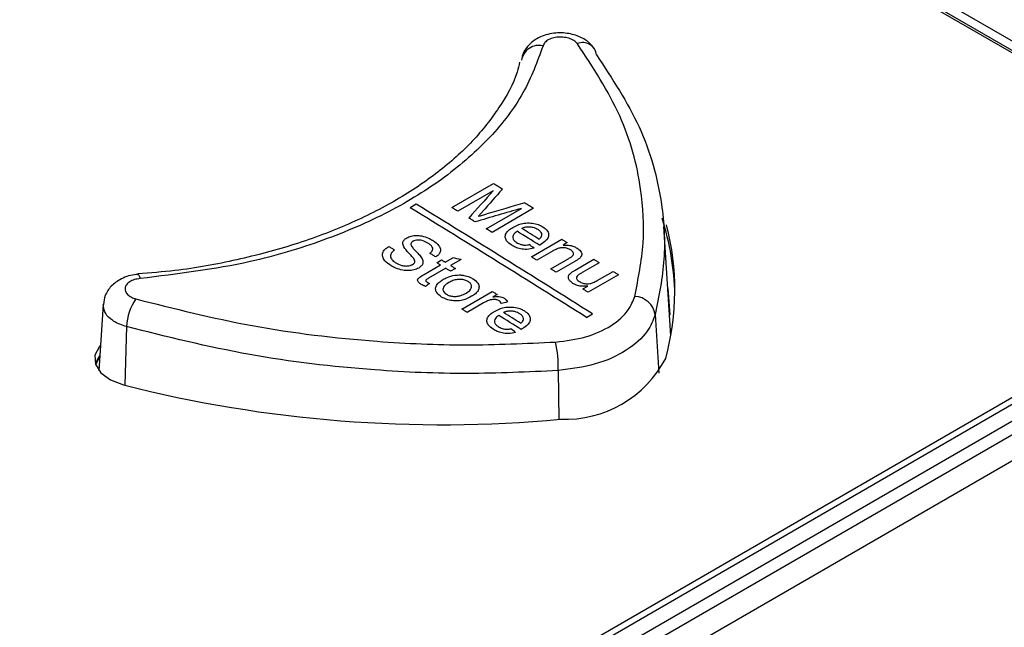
# Paper-space layout 'Sheet1' of a CAD drawing. Header units: millimetres. Extents: x -1 to 420, y -14 to 297.
# Tile 95 of 110: x 325.79 to 332.66, y 240.29 to 244.52. Entities that reach past the tile are written whole.
import ezdxf

# ---------------------------------------------------------------- set-up
doc = ezdxf.new("R2010")
doc.units = ezdxf.units.MM

psp = doc.layouts.new('Sheet1')

# ---------------------------------------------------------------- linework, layer by layer
at = {"color": 7, "linetype": 'Continuous', "lineweight": 25}
for p, q in [((332.9815, 244.2237), (325.1326, 248.7548)), ((325.076, 248.7221), (332.9249, 244.191)), ((325.076, 248.7058), (332.9249, 244.1747)), ((318.3277, 233.4196), (343.9499, 248.211)), ((318.3277, 233.5356), (343.749, 248.211)), ((343.9923, 248.1392), (318.3701, 233.3479)), ((325.3871, 237.6598), (343.5598, 248.1506)), ((318.4184, 233.1964), (344.2703, 248.1203)), ((328.8083, 243.2142), (329.0989, 243.382)), ((329.0951, 243.3309), (328.8493, 243.189)), ((328.5595, 243.2378), (328.5171, 243.2133)), ((329.0467, 243.0671), (329.2926, 243.209)), ((329.3783, 243.2095), (329.0877, 243.0417)), ((330.3352, 242.3202), (330.2862, 243.0833)), ((329.3634, 242.8706), (329.5757, 242.9932)), ((329.613, 242.97), (329.5833, 242.9529)), ((329.5145, 242.9131), (329.4006, 242.8474)), ((328.7022, 242.8304), (328.7358, 242.8497)), ((328.7618, 242.8336), (328.8135, 242.8634)), ((328.872, 242.8526), (328.7991, 242.8105)), ((329.4975, 242.787), (329.6243, 242.8602)), ((329.6647, 242.8387), (329.5347, 242.7637)), ((329.6683, 242.7782), (329.7992, 242.8537)), ((329.8365, 242.8304), (329.721, 242.7638)), ((328.6092, 242.7454), (328.7283, 242.8142)), ((328.7656, 242.7911), (328.6451, 242.7216)), ((328.8326, 242.7897), (328.7991, 242.7704)), ((329.8218, 242.7054), (329.9333, 242.7698)), ((326.6166, 242.7481), (326.6177, 242.7483)), ((329.9706, 242.7464), (329.7582, 242.6238)), ((328.8773, 242.5073), (329.0897, 242.6299)), ((329.721, 242.6472), (329.7557, 242.6672)), ((330.3302, 242.4666), (330.3162, 242.6494)), ((329.1232, 242.609), (329.0936, 242.5919)), ((326.3743, 242.5391), (326.3446, 242.0768)), ((329.0274, 242.5492), (328.9146, 242.4841)), ((329.7475, 242.4486), (329.7899, 242.473))]:
    psp.add_line(p, q, dxfattribs=at)
at = {"color": 8, "linetype": 'Continuous', "lineweight": 25}
for p, q in [((330.2271, 242.469), (330.2529, 242.06)), ((326.5367, 242.3848), (326.5262, 241.9752)), ((329.5501, 242.0782), (329.5533, 241.7376))]:
    psp.add_line(p, q, dxfattribs=at)
at = {"color": 7, "linetype": 'Continuous', "lineweight": 25, "flags": 128}
for points in [[(329.0989, 243.382), (329.1066, 243.3772), (329.1143, 243.3725), (329.122, 243.3678), (329.1297, 243.363), (329.1374, 243.3583), (329.1451, 243.3535), (329.1528, 243.3488), (329.1605, 243.344)], [(329.3172, 243.2473), (329.3248, 243.2426), (329.3324, 243.2379), (329.3401, 243.2331), (329.3477, 243.2284), (329.3553, 243.2237), (329.363, 243.2189), (329.3706, 243.2142), (329.3783, 243.2095)], [(328.8493, 243.189), (328.8442, 243.1922), (328.839, 243.1953), (328.8339, 243.1985), (328.8288, 243.2016), (328.8237, 243.2048), (328.8185, 243.2079), (328.8134, 243.2111), (328.8083, 243.2142)], [(328.9692, 243.115), (328.9638, 243.1183), (328.9585, 243.1216), (328.9531, 243.125), (328.9478, 243.1283), (328.9424, 243.1316), (328.9371, 243.1349), (328.9317, 243.1382), (328.9263, 243.1415)], [(329.0877, 243.0417), (329.0826, 243.0449), (329.0775, 243.0481), (329.0723, 243.0513), (329.0672, 243.0544), (329.0621, 243.0576), (329.057, 243.0608), (329.0518, 243.0639), (329.0467, 243.0671)], [(329.5757, 242.9932), (329.5804, 242.9903), (329.585, 242.9874), (329.5897, 242.9845), (329.5943, 242.9816), (329.599, 242.9787), (329.6036, 242.9758), (329.6083, 242.9729), (329.613, 242.97)], [(328.367, 242.9439), (328.3721, 242.9408), (328.3772, 242.9376), (328.3823, 242.9344), (328.3875, 242.9313), (328.3926, 242.9281), (328.3977, 242.925), (328.4028, 242.9218), (328.4079, 242.9187)], [(328.6948, 242.8706), (328.6897, 242.8738), (328.6845, 242.877), (328.6794, 242.8801), (328.6743, 242.8833), (328.6692, 242.8865), (328.6641, 242.8896), (328.6589, 242.8928), (328.6538, 242.896)], [(328.7283, 242.8142), (328.7251, 242.8162), (328.7218, 242.8183), (328.7185, 242.8203), (328.7153, 242.8223), (328.712, 242.8243), (328.7088, 242.8263), (328.7055, 242.8283), (328.7022, 242.8304)], [(328.7358, 242.8497), (328.739, 242.8477), (328.7423, 242.8457), (328.7455, 242.8437), (328.7488, 242.8416), (328.7521, 242.8396), (328.7553, 242.8376), (328.7586, 242.8356), (328.7618, 242.8336)], [(329.4006, 242.8474), (329.396, 242.8503), (329.3913, 242.8532), (329.3866, 242.8561), (329.382, 242.859), (329.3773, 242.8619), (329.3727, 242.8648), (329.368, 242.8677), (329.3634, 242.8706)], [(329.7992, 242.8537), (329.8039, 242.8508), (329.8085, 242.8479), (329.8132, 242.845), (329.8179, 242.8421), (329.8225, 242.8392), (329.8272, 242.8362), (329.8318, 242.8333), (329.8365, 242.8304)], [(328.7991, 242.7704), (328.7949, 242.773), (328.7907, 242.7756), (328.7865, 242.7782), (328.7823, 242.7807), (328.7781, 242.7833), (328.7739, 242.7859), (328.7698, 242.7885), (328.7656, 242.7911)], [(328.7991, 242.8105), (328.8033, 242.8079), (328.8075, 242.8053), (328.8117, 242.8027), (328.8159, 242.8001), (328.82, 242.7975), (328.8242, 242.7949), (328.8284, 242.7923), (328.8326, 242.7897)], [(329.5347, 242.7637), (329.5301, 242.7666), (329.5254, 242.7696), (329.5208, 242.7725), (329.5161, 242.7754), (329.5114, 242.7783), (329.5068, 242.7812), (329.5021, 242.7841), (329.4975, 242.787)], [(329.9333, 242.7698), (329.938, 242.7668), (329.9426, 242.7639), (329.9473, 242.761), (329.952, 242.7581), (329.9566, 242.7552), (329.9613, 242.7522), (329.9659, 242.7493), (329.9706, 242.7464)], [(329.0897, 242.6299), (329.0939, 242.6273), (329.098, 242.6247), (329.1022, 242.622), (329.1064, 242.6194), (329.1106, 242.6168), (329.1148, 242.6142), (329.119, 242.6116), (329.1232, 242.609)], [(329.7582, 242.6238), (329.7536, 242.6267), (329.7489, 242.6296), (329.7443, 242.6326), (329.7396, 242.6355), (329.735, 242.6384), (329.7303, 242.6413), (329.7257, 242.6443), (329.721, 242.6472)], [(328.9146, 242.4841), (328.9099, 242.487), (328.9053, 242.4899), (328.9006, 242.4928), (328.896, 242.4957), (328.8913, 242.4986), (328.8866, 242.5015), (328.882, 242.5044), (328.8773, 242.5073)], [(326.356, 242.2544), (326.3483, 242.2457), (326.3168, 242.1851), (326.3199, 242.1218), (326.3573, 242.0622), (326.4252, 242.0125), (326.5168, 241.9776)], [(326.3515, 242.1841), (326.3483, 242.1804), (326.3185, 242.1263)], [(326.3511, 242.1773), (326.3214, 242.1189), (326.3212, 242.1181)]]:
    psp.add_lwpolyline(points, dxfattribs=at)
at = {"color": 8, "linetype": 'Continuous', "lineweight": 25, "flags": 128}
psp.add_lwpolyline([(326.6177, 242.7483), (326.6189, 242.7481), (326.6233, 242.7439), (326.6279, 242.7342), (326.6325, 242.7196)], dxfattribs=at)
at = {"color": 7, "linetype": 'Continuous', "lineweight": 25}
for centre, radius, start, end in [((329.416, 244.221), 0.1247, 77.12749, 170.30099), ((329.7209, 244.2682), 0.0968, 6.1599, 112.77385), ((259.4532, 130.7263), 131.9968, 57.822404, 58.451228), ((259.4956, 130.7508), 131.9968, 57.822404, 58.451228), ((328.5056, 242.5704), 1.8582, 1.15487, 17.87638), ((256.3779, 125.5216), 138.2929, 58.11862, 58.194842), ((257.9885, 128.0803), 135.3037, 58.13622, 58.195639), ((328.5355, 242.6405), 1.828, 344.85167, 14.34869), ((326.9258, 242.3624), 0.3898, 146.4194, 176.70713), ((330.0756, 242.4419), 0.1539, 10.13826, 86.91829), ((258.2097, 129.0547), 133.7602, 57.899503, 57.978496), ((256.4753, 126.2492), 137.0927, 57.919249, 57.978031), ((328.6874, 242.0985), 0.8629, 358.6496, 11.92295), ((329.5978, 242.5307), 0.7927, 267.64609, 332.34853), ((328.7373, 250.7385), 9.0379, 255.77758, 275.2564)]:
    psp.add_arc(centre, radius, start, end, dxfattribs=at)
for centre, major_axis, ratio, start_param, end_param in [((335.997, 142.9374), (197.5663, 247.0329), 0.22143, 1.334365, 1.335189), ((335.9444, 142.907), (192.5944, 244.6229), 0.223199, 1.328444, 1.329138), ((315.6183, 131.173), (383.9253, 122.7626), 0.256249, 1.453472, 1.45416), ((315.3255, 131.004), (389.1, 125.7018), 0.252347, 1.453669, 1.454498), ((326.1277, 137.2399), (-56.904, 119.8505), 0.516, 5.500635, 5.501026), ((323.47, 135.7057), (143.1183, -46.839), 0.69976, 1.759127, 1.759526), ((354.3482, 153.5313), (689.7558, 514.0563), 0.101022, 1.532808, 1.532848), ((314.6773, 130.6298), (352.0687, 104.6248), 0.283064, 1.445773, 1.445897), ((325.6162, 136.9447), (-56.904, 119.8505), 0.516, 5.496074, 5.496464)]:
    psp.add_ellipse(centre, major_axis=major_axis, ratio=ratio, start_param=start_param, end_param=end_param, dxfattribs=at)
for points, knots in [([(329.7985, 244.3254), (329.7888, 244.3381), (329.7636, 244.3713), (329.6997, 244.4084), (329.6098, 244.4344), (329.5019, 244.4332), (329.404, 244.4007), (329.3358, 244.3425), (329.3006, 244.2906), (329.2975, 244.2592), (329.297, 244.2532)], [0, 0, 0, 0, 0.079372, 0.206261, 0.357189, 0.524001, 0.704733, 0.844628, 0.970085, 1, 1, 1, 1]), ([(329.4438, 244.3425), (329.4035, 244.232), (329.3231, 244.011), (329.0862, 243.7017), (328.7693, 243.4214), (328.3758, 243.1773), (327.9161, 242.9795), (327.3403, 242.8057), (326.8928, 242.7513), (326.6325, 242.7196)], [0, 0, 0, 0, 0.135325, 0.270649, 0.405946, 0.541243, 0.676543, 0.811843, 1, 1, 1, 1]), ([(329.6835, 244.3574), (329.6797, 244.3618), (329.6693, 244.3737), (329.6425, 244.3896), (329.6037, 244.4013), (329.5607, 244.4047), (329.5186, 244.3996), (329.4823, 244.3864), (329.4547, 244.3668), (329.4474, 244.3506), (329.4438, 244.3425)], [0, 0, 0, 0, 0.076214, 0.208359, 0.340438, 0.472426, 0.604336, 0.736204, 0.868087, 1, 1, 1, 1]), ([(330.0839, 242.5956), (330.1085, 242.7187), (330.158, 242.9669), (330.1332, 243.3908), (330.0068, 243.865), (329.7923, 244.1917), (329.6835, 244.3574)], [0, 0, 0, 0, 0.206687, 0.416403, 0.704036, 1, 1, 1, 1]), ([(329.8171, 244.2786), (329.926, 244.1133), (330.147, 243.778), (330.2778, 243.2928), (330.3037, 242.8523), (330.2528, 242.5974), (330.2271, 242.469)], [0, 0, 0, 0, 0.287594, 0.583525, 0.79025, 1, 1, 1, 1]), ([(329.2803, 244.2294), (329.2749, 244.2058), (329.2503, 244.0984), (329.1432, 243.9113), (328.9618, 243.6762), (328.7191, 243.4596), (328.4289, 243.2642), (328.093, 243.095), (327.7174, 242.9538), (327.3097, 242.8457), (326.9392, 242.7771), (326.703, 242.7592), (326.6163, 242.7527)], [0, 0, 0, 0, 0.032708, 0.148516, 0.263076, 0.375651, 0.487211, 0.599097, 0.710676, 0.822779, 0.934913, 1, 1, 1, 1]), ([(293.4853, 208.4422), (294.2925, 208.5721), (295.9075, 208.8321), (298.2706, 209.3274), (300.753, 209.9399), (303.3209, 210.7071), (305.9454, 211.6444), (308.4584, 212.6877), (310.8548, 213.8235), (313.1306, 215.0378), (315.3674, 216.3708), (317.5618, 217.8188), (319.7281, 219.3715), (322.2303, 221.2904), (325.0362, 223.5859), (328.1649, 226.2459), (331.0446, 228.6834), (333.7381, 230.8731), (336.26, 232.8085), (338.9109, 234.6834), (341.4131, 236.2786), (343.7335, 237.6051), (345.8218, 238.6872), (348.0064, 239.7047), (350.2856, 240.6469), (352.5224, 241.4548), (354.6977, 242.1356), (356.7848, 242.712), (358.2188, 243.0379), (358.9355, 243.2008)], [0, 0, 0, 0, 0.027717, 0.05546, 0.083177, 0.117121, 0.151185, 0.185354, 0.219572, 0.253751, 0.287773, 0.32568, 0.363607, 0.401527, 0.462639, 0.523763, 0.584887, 0.631004, 0.677154, 0.723264, 0.769326, 0.800145, 0.831038, 0.861937, 0.892791, 0.923577, 0.949045, 0.974532, 1, 1, 1, 1]), ([(329.0216, 243.1862), (329.0191, 243.1835), (329.0142, 243.178), (329.0045, 243.1671), (328.997, 243.159), (328.992, 243.1535)], [0, 0, 0, 0, 0.250013, 0.500017, 1, 1, 1, 1]), ([(358.9601, 243.1379), (358.2435, 242.9786), (356.8098, 242.6599), (354.7228, 242.092), (352.5474, 241.418), (350.3106, 240.6152), (348.0312, 239.6771), (345.8467, 238.6627), (343.7589, 237.5829), (341.4386, 236.2585), (338.9365, 234.6651), (336.2855, 232.7916), (333.7639, 230.8572), (331.0705, 228.668), (328.1909, 226.2306), (325.0624, 223.5701), (322.2568, 221.2737), (319.7548, 219.3537), (317.5884, 217.7997), (315.3938, 216.35), (313.1564, 215.0152), (310.8796, 213.7988), (308.4824, 212.6604), (305.9688, 211.6139), (303.3437, 210.6727), (300.775, 209.9005), (298.2916, 209.2821), (295.9271, 208.78), (294.3111, 208.5132), (293.5035, 208.3799)], [0, 0, 0, 0, 0.0254296, 0.0508787, 0.0763087, 0.1070663, 0.1378927, 0.1687637, 0.19963, 0.2304211, 0.2764661, 0.3225589, 0.3686921, 0.4147922, 0.4759156, 0.5370396, 0.5981514, 0.6360842, 0.6740234, 0.7119423, 0.7459924, 0.7801988, 0.8144449, 0.8486418, 0.8827347, 0.9167087, 0.9444636, 0.9722443, 1, 1, 1, 1]), ([(328.992, 243.1535), (328.997, 243.1551), (329.007, 243.1581), (329.0222, 243.1625), (329.0372, 243.167), (329.0474, 243.1699), (329.0524, 243.1714)], [0, 0, 0, 0, 0.249985, 0.500023, 0.750021, 1, 1, 1, 1]), ([(329.233, 243.0766), (329.2514, 243.0859), (329.2812, 243.1009), (329.3348, 243.1087), (329.3801, 243.1057), (329.4171, 243.0948), (329.4353, 243.0845), (329.4429, 243.0802)], [0, 0, 0, 0, 0.305018, 0.496628, 0.688566, 0.870431, 1, 1, 1, 1]), ([(329.2251, 242.9521), (329.2114, 242.9621), (329.1886, 242.9788), (329.1781, 243.0083), (329.1833, 243.0335), (329.2024, 243.0571), (329.2225, 243.0699), (329.233, 243.0766)], [0, 0, 0, 0, 0.265589, 0.44326, 0.620942, 0.800213, 1, 1, 1, 1]), ([(329.2628, 243.0492), (329.2539, 243.0426), (329.2391, 243.0315), (329.2311, 243.0118), (329.2342, 242.9946), (329.245, 242.9807), (329.2552, 242.9738), (329.2592, 242.9711)], [0, 0, 0, 0, 0.294859, 0.491125, 0.687594, 0.879543, 1, 1, 1, 1]), ([(329.4092, 243.061), (329.3986, 243.0664), (329.3808, 243.0756), (329.3485, 243.08), (329.3216, 243.0782), (329.305, 243.0726), (329.2976, 243.0691), (329.2963, 243.0685)], [0, 0, 0, 0, 0.323768, 0.545542, 0.768022, 0.96133, 1, 1, 1, 1]), ([(329.4362, 243.0229), (329.4359, 243.0264), (329.4353, 243.0353), (329.4264, 243.0489), (329.4148, 243.0571), (329.4092, 243.061)], [0, 0, 0, 0, 0.250034, 0.639876, 1, 1, 1, 1]), ([(329.4429, 243.0802), (329.4536, 243.0725), (329.4733, 243.0582), (329.4846, 243.032), (329.4823, 243.0067), (329.4641, 242.9804), (329.4417, 242.9659), (329.4288, 242.9575)], [0, 0, 0, 0, 0.210828, 0.388814, 0.566412, 0.751046, 1, 1, 1, 1]), ([(328.4724, 242.9402), (328.4683, 242.9502), (328.4618, 242.9663), (328.472, 242.9887), (328.4854, 242.9981), (328.4923, 243.0029)], [0, 0, 0, 0, 0.446784, 0.715503, 1, 1, 1, 1]), ([(328.4923, 243.0029), (328.5024, 243.0075), (328.5226, 243.0168), (328.5605, 243.0213), (328.6033, 243.0168), (328.6415, 243.0043), (328.6637, 242.9917), (328.6727, 242.9867)], [0, 0, 0, 0, 0.189027, 0.37901, 0.555648, 0.820298, 1, 1, 1, 1]), ([(328.5359, 242.9792), (328.5337, 242.9778), (328.5279, 242.9741), (328.5217, 242.9668), (328.521, 242.9608), (328.5207, 242.958)], [0, 0, 0, 0, 0.253062, 0.641445, 1, 1, 1, 1]), ([(328.6408, 242.9663), (328.6284, 242.9733), (328.6109, 242.9832), (328.5814, 242.9885), (328.5607, 242.9881), (328.5452, 242.9841), (328.538, 242.9803), (328.5359, 242.9792)], [0, 0, 0, 0, 0.415833, 0.584758, 0.753535, 0.930213, 1, 1, 1, 1]), ([(328.6727, 242.9867), (328.6897, 242.9745), (328.7155, 242.956), (328.7302, 242.9247), (328.7263, 242.9009), (328.7124, 242.8827), (328.6996, 242.8739), (328.6948, 242.8706)], [0, 0, 0, 0, 0.355177, 0.540291, 0.726768, 0.897825, 1, 1, 1, 1]), ([(329.2592, 242.9711), (329.2683, 242.9662), (329.2834, 242.958), (329.3108, 242.9527), (329.3317, 242.9533), (329.3437, 242.9553), (329.3481, 242.9561)], [0, 0, 0, 0, 0.365867, 0.611843, 0.858199, 1, 1, 1, 1]), ([(329.4155, 242.9945), (329.4182, 242.9966), (329.4237, 243.0007), (329.432, 243.0093), (329.4358, 243.017), (329.4362, 243.0223), (329.4362, 243.0229)], [0, 0, 0, 0, 0.251447, 0.503478, 0.946075, 1, 1, 1, 1]), ([(291.3915, 209.4487), (291.8989, 209.516), (293.2741, 209.6985), (295.476, 210.0973), (297.9664, 210.6713), (300.3804, 211.3521), (302.7057, 212.1261), (304.9234, 212.9803), (307.0323, 213.9057), (309.04, 214.8909), (311.2248, 216.0758), (313.5481, 217.4786), (315.9793, 219.1074), (318.4088, 220.8779), (320.8455, 222.7815), (323.7705, 225.183), (327.0824, 227.9895), (330.2575, 230.623), (332.8949, 232.6819), (334.9345, 234.1893), (337.0617, 235.6554), (339.2944, 237.0724), (341.6586, 238.424), (344.1616, 239.6987), (346.7979, 240.8818), (349.5498, 241.9714), (351.4863, 242.5986), (352.4531, 242.9118)], [0, 0, 0, 0, 0.0181844, 0.0492811, 0.0804962, 0.1117804, 0.1430495, 0.1741918, 0.2048489, 0.2355321, 0.2661989, 0.3095315, 0.352901, 0.3962582, 0.4461801, 0.4961067, 0.573894, 0.651674, 0.6902418, 0.7288301, 0.7674001, 0.8059431, 0.8446974, 0.883574, 0.9224649, 0.9612895, 1, 1, 1, 1]), ([(328.3844, 242.8087), (328.368, 242.8199), (328.3413, 242.8382), (328.3222, 242.8704), (328.3232, 242.8982), (328.3385, 242.9239), (328.3575, 242.9372), (328.367, 242.9439)], [0, 0, 0, 0, 0.285701, 0.468113, 0.651275, 0.825431, 1, 1, 1, 1]), ([(328.4079, 242.9187), (328.399, 242.9116), (328.3846, 242.9001), (328.377, 242.8802), (328.3817, 242.8612), (328.395, 242.8434), (328.4099, 242.8333), (328.4161, 242.8291)], [0, 0, 0, 0, 0.2678208, 0.4348493, 0.6016393, 0.835849, 1, 1, 1, 1]), ([(328.5414, 242.8592), (328.5358, 242.866), (328.5246, 242.8797), (328.4983, 242.9057), (328.4827, 242.9264), (328.4724, 242.9402)], [0, 0, 0, 0, 0.251083, 0.501354, 1, 1, 1, 1]), ([(328.5207, 242.958), (328.5246, 242.9498), (328.5319, 242.9346), (328.5537, 242.9129), (328.5761, 242.8906), (328.5893, 242.8735), (328.596, 242.8649)], [0, 0, 0, 0, 0.245996, 0.456312, 0.727696, 1, 1, 1, 1]), ([(328.6538, 242.896), (328.6602, 242.9013), (328.6709, 242.9102), (328.6758, 242.9257), (328.6716, 242.9408), (328.6587, 242.9546), (328.6463, 242.9627), (328.6408, 242.9663)], [0, 0, 0, 0, 0.250627, 0.419232, 0.58809, 0.818471, 1, 1, 1, 1]), ([(329.3808, 242.9312), (329.3645, 242.9274), (329.3341, 242.9204), (329.2877, 242.9252), (329.252, 242.9367), (329.2339, 242.9471), (329.2251, 242.9521)], [0, 0, 0, 0, 0.306803, 0.569301, 0.790716, 1, 1, 1, 1]), ([(329.4288, 242.9575), (329.428, 242.9571), (329.4264, 242.9562), (329.4231, 242.9544), (329.4207, 242.953), (329.4191, 242.9521)], [0, 0, 0, 0, 0.250092, 0.49997, 1, 1, 1, 1]), ([(329.6375, 242.9189), (329.63, 242.9228), (329.6151, 242.9306), (329.5892, 242.9352), (329.5635, 242.9339), (329.5388, 242.9261), (329.5232, 242.9178), (329.5145, 242.9131)], [0, 0, 0, 0, 0.203921, 0.410014, 0.54686, 0.746978, 1, 1, 1, 1]), ([(329.5833, 242.9529), (329.5964, 242.9534), (329.6226, 242.9544), (329.6572, 242.9453), (329.6742, 242.9358), (329.6814, 242.9318)], [0, 0, 0, 0, 0.362938, 0.730028, 1, 1, 1, 1]), ([(329.6243, 242.8602), (329.6313, 242.8644), (329.6428, 242.8713), (329.6545, 242.8824), (329.6576, 242.8926), (329.6549, 242.9025), (329.6482, 242.9116), (329.6409, 242.9166), (329.6375, 242.9189)], [0, 0, 0, 0, 0.265767, 0.43884, 0.576274, 0.71344, 0.867358, 1, 1, 1, 1]), ([(329.6814, 242.9318), (329.6901, 242.9253), (329.705, 242.9142), (329.7148, 242.896), (329.7141, 242.8793), (329.706, 242.8678), (329.699, 242.8614), (329.6975, 242.86)], [0, 0, 0, 0, 0.310997, 0.528107, 0.704168, 0.936664, 1, 1, 1, 1]), ([(328.5331, 242.8174), (328.5382, 242.821), (328.5475, 242.8278), (328.5506, 242.8418), (328.5461, 242.852), (328.5423, 242.8579), (328.5414, 242.8592)], [0, 0, 0, 0, 0.312359, 0.583925, 0.906921, 1, 1, 1, 1]), ([(328.596, 242.8649), (328.6006, 242.856), (328.6085, 242.8407), (328.6041, 242.818), (328.5915, 242.8029), (328.58, 242.7957), (328.5761, 242.7932)], [0, 0, 0, 0, 0.35357, 0.609372, 0.865982, 1, 1, 1, 1]), ([(329.6975, 242.86), (329.6951, 242.8581), (329.6901, 242.8543), (329.679, 242.8472), (329.6704, 242.8421), (329.6647, 242.8387)], [0, 0, 0, 0, 0.250691, 0.501024, 1, 1, 1, 1]), ([(328.5761, 242.7932), (328.5654, 242.7883), (328.544, 242.7785), (328.5036, 242.7738), (328.4595, 242.7777), (328.4182, 242.7899), (328.3948, 242.8029), (328.3844, 242.8087)], [0, 0, 0, 0, 0.189333, 0.379566, 0.560548, 0.805066, 1, 1, 1, 1]), ([(328.4161, 242.8291), (328.4293, 242.8222), (328.4489, 242.812), (328.4822, 242.8063), (328.5065, 242.8077), (328.5236, 242.8123), (328.5311, 242.8163), (328.5331, 242.8174)], [0, 0, 0, 0, 0.387383, 0.576258, 0.767001, 0.936119, 1, 1, 1, 1]), ([(329.637, 242.7576), (329.6393, 242.7594), (329.644, 242.7632), (329.6545, 242.77), (329.6628, 242.7749), (329.6683, 242.7782)], [0, 0, 0, 0, 0.250342, 0.500776, 1, 1, 1, 1]), ([(329.721, 242.7638), (329.7179, 242.7619), (329.7117, 242.7583), (329.6994, 242.751), (329.6913, 242.7449), (329.6859, 242.7409)], [0, 0, 0, 0, 0.250418, 0.500852, 1, 1, 1, 1]), ([(326.6178, 242.7473), (326.6137, 242.7473), (326.5726, 242.7472), (326.5036, 242.7235), (326.43, 242.6718), (326.3849, 242.6072), (326.3787, 242.56), (326.3759, 242.5387)], [0, 0, 0, 0, 0.033703, 0.340132, 0.592502, 0.815797, 1, 1, 1, 1]), ([(326.6325, 242.7196), (326.6188, 242.7177), (326.5912, 242.7138), (326.5574, 242.6979), (326.5343, 242.6768), (326.5245, 242.652), (326.5292, 242.6265), (326.548, 242.6032), (326.574, 242.5869), (326.5938, 242.5804), (326.6011, 242.578)], [0, 0, 0, 0, 0.1319125, 0.2637956, 0.3956645, 0.5275743, 0.6595621, 0.7916409, 0.9237861, 1, 1, 1, 1]), ([(328.594, 242.6789), (328.5873, 242.6835), (328.5764, 242.6908), (328.5686, 242.7034), (328.5683, 242.7143), (328.5805, 242.7297), (328.5969, 242.7387), (328.6092, 242.7454)], [0, 0, 0, 0, 0.2233374, 0.3585991, 0.4944656, 0.6204997, 1, 1, 1, 1]), ([(328.6451, 242.7216), (328.6418, 242.7196), (328.6357, 242.7159), (328.6281, 242.711), (328.6258, 242.706), (328.6261, 242.7019), (328.6294, 242.6975), (328.6332, 242.6949), (328.6355, 242.6934)], [0, 0, 0, 0, 0.255434, 0.46922, 0.585855, 0.701778, 0.825248, 1, 1, 1, 1]), ([(328.6355, 242.6934), (328.6367, 242.6926), (328.6398, 242.6908), (328.645, 242.688), (328.649, 242.6859), (328.651, 242.6849)], [0, 0, 0, 0, 0.24987, 0.624726, 1, 1, 1, 1]), ([(328.7359, 242.5909), (328.7227, 242.6007), (328.7007, 242.6173), (328.6916, 242.6466), (328.6982, 242.6734), (328.7198, 242.6964), (328.7402, 242.7092), (328.7488, 242.7146)], [0, 0, 0, 0, 0.261016, 0.438332, 0.615488, 0.836937, 1, 1, 1, 1]), ([(328.7488, 242.7146), (328.757, 242.719), (328.7801, 242.7314), (328.8205, 242.7445), (328.8542, 242.7446), (328.8673, 242.7447)], [0, 0, 0, 0, 0.252223, 0.707819, 1, 1, 1, 1]), ([(328.9221, 242.6984), (328.9147, 242.7023), (328.8997, 242.7102), (328.8717, 242.7146), (328.8422, 242.7136), (328.8128, 242.7056), (328.7954, 242.6964), (328.7862, 242.6915)], [0, 0, 0, 0, 0.187643, 0.377304, 0.539782, 0.757346, 1, 1, 1, 1]), ([(328.8673, 242.7447), (328.8756, 242.7439), (328.8986, 242.7417), (328.9297, 242.7324), (328.9482, 242.722), (328.9557, 242.7178)], [0, 0, 0, 0, 0.25169, 0.696818, 1, 1, 1, 1]), ([(328.9065, 242.618), (328.9188, 242.6261), (328.9376, 242.6383), (328.947, 242.6603), (328.9444, 242.6774), (328.9342, 242.6904), (328.925, 242.6965), (328.9221, 242.6984)], [0, 0, 0, 0, 0.360597, 0.547338, 0.734478, 0.917499, 1, 1, 1, 1]), ([(328.9557, 242.7178), (328.9686, 242.708), (328.9908, 242.6912), (328.9993, 242.6614), (328.9928, 242.6359), (328.9734, 242.6135), (328.9546, 242.6016), (328.9455, 242.5958)], [0, 0, 0, 0, 0.2634788, 0.4501738, 0.6367441, 0.8238958, 1, 1, 1, 1]), ([(329.6527, 242.6855), (329.6439, 242.6922), (329.6287, 242.7037), (329.6195, 242.7226), (329.6207, 242.74), (329.6296, 242.7508), (329.6361, 242.7568), (329.637, 242.7576)], [0, 0, 0, 0, 0.314949, 0.544123, 0.724001, 0.96403, 1, 1, 1, 1]), ([(329.6859, 242.7409), (329.6828, 242.7372), (329.6772, 242.7306), (329.677, 242.7194), (329.6823, 242.7093), (329.6902, 242.7027), (329.6953, 242.6992), (329.6963, 242.6986)], [0, 0, 0, 0, 0.269537, 0.487047, 0.704254, 0.945025, 1, 1, 1, 1]), ([(329.6963, 242.6986), (329.7041, 242.6946), (329.7198, 242.6866), (329.7472, 242.6822), (329.7732, 242.684), (329.7978, 242.6921), (329.813, 242.7005), (329.8218, 242.7054)], [0, 0, 0, 0, 0.207518, 0.416429, 0.560928, 0.747524, 1, 1, 1, 1]), ([(328.6235, 242.6645), (328.6209, 242.6656), (328.6157, 242.6678), (328.6056, 242.6724), (328.5986, 242.6763), (328.594, 242.6789)], [0, 0, 0, 0, 0.250195, 0.500418, 1, 1, 1, 1]), ([(328.7862, 242.6915), (328.7741, 242.6837), (328.7558, 242.6718), (328.7444, 242.6508), (328.7458, 242.6339), (328.7553, 242.6199), (328.7654, 242.613), (328.7694, 242.6102)], [0, 0, 0, 0, 0.346434, 0.527281, 0.708823, 0.884406, 1, 1, 1, 1]), ([(329.7557, 242.6672), (329.7466, 242.6664), (329.7258, 242.6646), (329.6926, 242.668), (329.6675, 242.6767), (329.6559, 242.6836), (329.6527, 242.6855)], [0, 0, 0, 0, 0.247605, 0.569831, 0.882384, 1, 1, 1, 1]), ([(326.6011, 242.578), (326.8689, 242.5105), (327.4122, 242.3734), (328.1968, 242.2802), (328.9097, 242.2481), (329.3234, 242.2672), (329.5317, 242.2768)], [0, 0, 0, 0, 0.287635, 0.583597, 0.790285, 1, 1, 1, 1]), ([(328.9455, 242.5958), (328.9283, 242.5867), (328.9008, 242.572), (328.8515, 242.5626), (328.8096, 242.5642), (328.7689, 242.5734), (328.7473, 242.5848), (328.7359, 242.5909)], [0, 0, 0, 0, 0.292471, 0.468318, 0.644814, 0.81273, 1, 1, 1, 1]), ([(328.7694, 242.6102), (328.7766, 242.6064), (328.7911, 242.5988), (328.8183, 242.5944), (328.8457, 242.595), (328.8767, 242.6024), (328.8951, 242.612), (328.9065, 242.618)], [0, 0, 0, 0, 0.179632, 0.360963, 0.522497, 0.703758, 1, 1, 1, 1]), ([(329.0757, 242.5702), (329.0713, 242.5687), (329.0625, 242.5659), (329.0459, 242.5592), (329.0348, 242.5532), (329.0274, 242.5492)], [0, 0, 0, 0, 0.250378, 0.50099, 1, 1, 1, 1]), ([(329.1353, 242.5656), (329.1311, 242.5678), (329.1226, 242.5721), (329.1064, 242.5744), (329.0903, 242.5739), (329.0806, 242.5714), (329.0757, 242.5702)], [0, 0, 0, 0, 0.251849, 0.505429, 0.746351, 1, 1, 1, 1]), ([(329.0936, 242.5919), (329.1002, 242.5927), (329.1149, 242.5945), (329.1363, 242.5953), (329.1564, 242.5913), (329.1657, 242.5865), (329.1703, 242.5841)], [0, 0, 0, 0, 0.251945, 0.558271, 0.780707, 1, 1, 1, 1]), ([(329.1513, 242.5452), (329.1506, 242.547), (329.1494, 242.5508), (329.1452, 242.558), (329.1392, 242.5626), (329.1353, 242.5656)], [0, 0, 0, 0, 0.252151, 0.505098, 1, 1, 1, 1]), ([(329.1703, 242.5841), (329.1732, 242.5821), (329.179, 242.5781), (329.1883, 242.569), (329.1924, 242.5615), (329.1952, 242.5565)], [0, 0, 0, 0, 0.251196, 0.503018, 1, 1, 1, 1]), ([(329.5317, 242.2768), (329.6041, 242.2861), (329.7489, 242.3047), (329.9261, 242.3863), (330.0421, 242.4875), (330.0714, 242.5632), (330.0839, 242.5956)], [0, 0, 0, 0, 0.266888, 0.533727, 0.800434, 1, 1, 1, 1]), ([(329.0967, 242.3658), (329.083, 242.3758), (329.0602, 242.3926), (329.0497, 242.4223), (329.0549, 242.4476), (329.074, 242.4713), (329.094, 242.4841), (329.1046, 242.4908)], [0, 0, 0, 0, 0.265569, 0.443257, 0.620942, 0.800205, 1, 1, 1, 1]), ([(329.1046, 242.4908), (329.123, 242.5), (329.1528, 242.5151), (329.2064, 242.5228), (329.2517, 242.5196), (329.2887, 242.5087), (329.3069, 242.4982), (329.3145, 242.4939)], [0, 0, 0, 0, 0.304997, 0.496582, 0.688525, 0.870393, 1, 1, 1, 1]), ([(329.2808, 242.4747), (329.2702, 242.4802), (329.2523, 242.4894), (329.22, 242.4939), (329.1932, 242.4922), (329.1766, 242.4866), (329.1691, 242.4831), (329.1679, 242.4825)], [0, 0, 0, 0, 0.323743, 0.545499, 0.767987, 0.96131, 1, 1, 1, 1]), ([(329.3145, 242.4939), (329.3251, 242.4861), (329.3448, 242.4717), (329.3562, 242.4453), (329.3538, 242.42), (329.3357, 242.3936), (329.3133, 242.3791), (329.3004, 242.3707)], [0, 0, 0, 0, 0.210891, 0.388896, 0.566535, 0.751168, 1, 1, 1, 1]), ([(329.1344, 242.4632), (329.1255, 242.4565), (329.1107, 242.4455), (329.1027, 242.4257), (329.1057, 242.4084), (329.1166, 242.3945), (329.1268, 242.3875), (329.1308, 242.3848)], [0, 0, 0, 0, 0.294836, 0.491094, 0.687568, 0.879511, 1, 1, 1, 1]), ([(329.3078, 242.4363), (329.3075, 242.4398), (329.3069, 242.4488), (329.298, 242.4625), (329.2863, 242.4707), (329.2808, 242.4747)], [0, 0, 0, 0, 0.250021, 0.639907, 1, 1, 1, 1]), ([(329.2871, 242.4079), (329.2898, 242.41), (329.2953, 242.4141), (329.3036, 242.4227), (329.3074, 242.4304), (329.3077, 242.4357), (329.3078, 242.4363)], [0, 0, 0, 0, 0.251445, 0.503422, 0.946033, 1, 1, 1, 1]), ([(330.2271, 242.469), (330.2117, 242.4296), (330.1757, 242.3374), (330.0334, 242.2137), (329.8163, 242.1135), (329.6388, 242.0899), (329.5501, 242.0782)], [0, 0, 0, 0, 0.199535, 0.466267, 0.73314, 1, 1, 1, 1]), ([(329.5501, 242.0782), (329.339, 242.0682), (328.9137, 242.048), (328.1891, 242.0796), (327.3792, 242.1738), (326.8202, 242.3138), (326.5367, 242.3848)], [0, 0, 0, 0, 0.206724, 0.416475, 0.704068, 1, 1, 1, 1]), ([(329.2524, 242.3444), (329.236, 242.3406), (329.2057, 242.3337), (329.1593, 242.3386), (329.1236, 242.3503), (329.1055, 242.3607), (329.0967, 242.3658)], [0, 0, 0, 0, 0.306777, 0.569222, 0.790634, 1, 1, 1, 1]), ([(329.1308, 242.3848), (329.1398, 242.3798), (329.155, 242.3716), (329.1824, 242.3662), (329.2033, 242.3667), (329.2153, 242.3687), (329.2196, 242.3695)], [0, 0, 0, 0, 0.365972, 0.611978, 0.858365, 1, 1, 1, 1]), ([(329.3004, 242.3707), (329.2996, 242.3703), (329.298, 242.3693), (329.2947, 242.3675), (329.2923, 242.3662), (329.2907, 242.3653)], [0, 0, 0, 0, 0.2500918, 0.5001904, 1, 1, 1, 1]), ([(352.9626, 242.0994), (352.365, 241.9413), (351.1696, 241.625), (349.1193, 240.9752), (346.8367, 240.1353), (344.3752, 239.0689), (342.0353, 237.9084), (339.7706, 236.6438), (337.5809, 235.2849), (335.4552, 233.8411), (333.4208, 232.3518), (330.7871, 230.3065), (327.6189, 227.6788), (324.3179, 224.8632), (321.4045, 222.4448), (318.9717, 220.5165), (316.5434, 218.7161), (314.1101, 217.0521), (311.7824, 215.6102), (309.5895, 214.3833), (307.5699, 213.3535), (305.4528, 212.3754), (303.2314, 211.4634), (300.9095, 210.6172), (298.5042, 209.8341), (296.0326, 209.1057), (294.3336, 208.6631), (293.4853, 208.4422)], [0, 0, 0, 0, 0.0237284, 0.0474568, 0.0840997, 0.1208221, 0.1575719, 0.1942522, 0.2331839, 0.2721463, 0.3111292, 0.3500889, 0.4291391, 0.5081986, 0.5591873, 0.6101713, 0.6547022, 0.6992452, 0.7437526, 0.7754838, 0.8072309, 0.8389543, 0.8711102, 0.9033622, 0.9356349, 0.9678637, 1, 1, 1, 1])]:
    psp.add_open_spline(points, degree=3, knots=knots, dxfattribs=at)
at = {"color": 8, "linetype": 'Continuous', "lineweight": 25}
psp.add_open_spline([(326.5367, 242.3848), (326.5208, 242.3898), (326.4775, 242.4033), (326.421, 242.4379), (326.3789, 242.4868), (326.3764, 242.5221), (326.3752, 242.5391)], degree=3, knots=[0, 0, 0, 0, 0.1641606, 0.4488202, 0.733462, 1, 1, 1, 1], dxfattribs=at)

doc.saveas('drawing.dxf')
